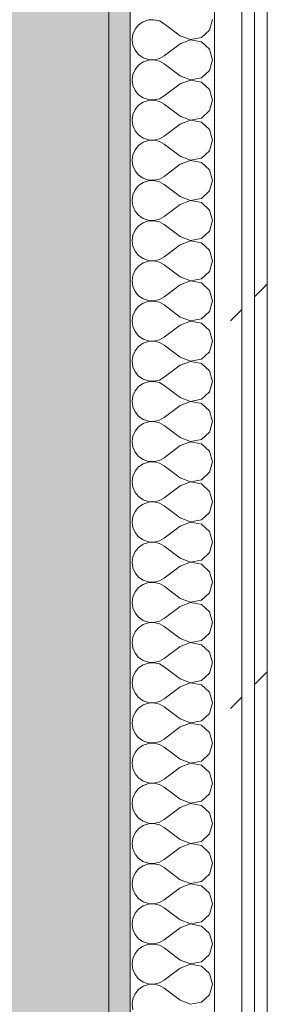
# Model space of a CAD drawing. Header units: millimetres. Extents: x -40968 to 11883, y -17757 to 4746.
# Tile 46 of 227: x -23081 to -22963, y -324 to 143. Entities that reach past the tile are written whole.
import ezdxf

# ---------------------------------------------------------------- set-up
doc = ezdxf.new("R2010")
doc.units = ezdxf.units.MM
doc.header["$MEASUREMENT"] = 0
doc.linetypes.add('Wipeout_Contour', pattern=[1000, 0, -1000])
doc.layers.add('12_FAÇ_Façana', color=7, linetype='Continuous')
doc.layers.add('Nuevo_08_E_Envans secs', color=7, linetype='Continuous')
for name, color, linetype, lineweight, true_color in [('12_FAÇ_Façana_Pluma_Nº__102', 7, 'Continuous', 5, 0xcccccc), ('12_FAÇ_Façana_Pluma_Nº__176', 7, 'Continuous', 15, 0x93a0c6), ('Nuevo_08_E_Envans secs_Pluma_Nº__102', 7, 'Continuous', 5, 0xcccccc), ('Nuevo_08_E_Envans secs_Pluma_Nº__171', 171, 'Continuous', 13, 0xaaaaff), ('Nuevo_08_E_Envans secs_Pluma_Nº__177', 7, 'Continuous', 15, 0xf7e046)]:
    doc.layers.add(name, color=color, linetype=linetype, lineweight=lineweight, true_color=true_color)
doc.layers.add('12_FAÇ_Façana_Pluma_Nº__7', color=7, linetype='Continuous', lineweight=5)
doc.layers.add('Nuevo_08_E_Envans secs_Pluma_Nº__1', color=7, linetype='Continuous', lineweight=5)
pattern_1 = [(45, (0, 0), (-183.8478, 183.8478), [195, -65]), (45, (7e-14, 183.85), (-183.8478, 183.8478), [195, -65])]

# ---------------------------------------------------------------- blocks, each defined once
blk = doc.blocks.new('Muro_60_1', base_point=(-23028.42, -1193.98))
at = {"layer": '12_FAÇ_Façana_Pluma_Nº__102', "linetype": 'Continuous', "lineweight": 0, "true_color": 0xe5e5e5}
blk.add_hatch(color=254, dxfattribs=at).paths.add_polyline_path([(-23108.42, 2009.55), (-23108.42, -1193.98), (-23038.42, -1193.98), (-23038.42, 2009.55)])
at = {"layer": '12_FAÇ_Façana_Pluma_Nº__176', "linetype": 'Continuous', "lineweight": 0, "true_color": 0x495063}
blk.add_hatch(color=251, dxfattribs=at).paths.add_polyline_path([(-23036.6, 2099.55), (-23038.42, 2097.33), (-23038.42, -1153.98), (-23028.42, -1153.98), (-23028.42, 2099.55)])
at = {"layer": '12_FAÇ_Façana_Pluma_Nº__7', "color": 7, "linetype": 'Continuous', "lineweight": 5}
blk.add_line((-23038.42, -1153.98), (-23038.42, 2009.55), dxfattribs=at)
at = {"layer": '12_FAÇ_Façana_Pluma_Nº__7', "color": 7, "linetype": 'Continuous', "lineweight": 5, "flags": 128}
blk.add_lwpolyline([(-23028.42, -1153.98), (-23028.42, 2109.55)], dxfattribs=at)
blk = doc.blocks.new('*X227')
at = {"layer": 'Nuevo_08_E_Envans secs_Pluma_Nº__102', "color": 254, "linetype": 'Continuous', "lineweight": 5, "true_color": 0xcccccc}
for p, q in [((-23024.37, 140.36), (-23026.04, 138.34)), ((-23022.2, 141.85), (-23024.37, 140.36)), ((-23019.71, 142.69), (-23022.2, 141.85)), ((-23017.09, 142.82), (-23019.71, 142.69)), ((-23014.53, 142.22), (-23017.09, 142.82)), ((-23012.23, 140.95), (-23014.53, 142.22)), ((-23004.61, 135.24), (-23012.23, 140.95)), ((-22990.79, 137.85), (-22989.37, 142.86)), ((-23027.1, 135.94), (-23027.47, 133.33)), ((-23026.04, 138.34), (-23027.1, 135.94)), ((-22994.63, 134.34), (-22990.79, 137.85)), ((-23027.47, 133.33), (-23027.1, 130.73)), ((-23027.1, 130.73), (-23026.04, 128.33)), ((-23004.61, 131.43), (-23012.23, 125.71)), ((-23004.61, 135.24), (-22999.75, 133.37)), ((-22999.75, 133.29), (-23004.61, 131.43)), ((-22999.75, 133.37), (-22994.63, 134.34)), ((-22994.63, 132.33), (-22999.75, 133.29)), ((-22990.79, 128.82), (-22994.63, 132.33)), ((-23026.04, 128.33), (-23024.37, 126.3)), ((-23024.37, 126.3), (-23022.2, 124.81)), ((-22989.37, 123.81), (-22990.79, 128.82)), ((-23022.2, 122.8), (-23024.37, 121.32)), ((-23022.2, 124.81), (-23019.71, 123.98)), ((-23019.71, 123.64), (-23022.2, 122.8)), ((-23019.71, 123.98), (-23017.09, 123.85)), ((-23017.09, 123.77), (-23019.71, 123.64)), ((-23017.09, 123.85), (-23014.53, 124.44)), ((-23014.53, 123.18), (-23017.09, 123.77)), ((-23014.53, 124.44), (-23012.23, 125.71)), ((-23012.23, 121.9), (-23014.53, 123.18)), ((-23004.61, 116.19), (-23012.23, 121.9)), ((-22990.79, 118.8), (-22989.37, 123.81)), ((-23027.1, 116.89), (-23027.47, 114.29)), ((-23026.04, 119.29), (-23027.1, 116.89)), ((-23024.37, 121.32), (-23026.04, 119.29)), ((-22994.63, 115.29), (-22990.79, 118.8)), ((-23027.47, 114.29), (-23027.1, 111.68)), ((-23004.61, 112.38), (-23012.23, 106.67)), ((-23004.61, 116.19), (-22999.75, 114.32)), ((-22999.75, 114.25), (-23004.61, 112.38)), ((-22999.75, 114.32), (-22994.63, 115.29)), ((-22994.63, 113.28), (-22999.75, 114.25)), ((-22990.79, 109.77), (-22994.63, 113.28)), ((-23027.1, 111.68), (-23026.04, 109.28)), ((-23026.04, 109.28), (-23024.37, 107.26)), ((-22989.37, 104.76), (-22990.79, 109.77)), ((-23024.37, 107.26), (-23022.2, 105.77)), ((-23022.2, 103.76), (-23024.37, 102.27)), ((-23022.2, 105.77), (-23019.71, 104.93)), ((-23019.71, 104.6), (-23022.2, 103.76)), ((-23019.71, 104.93), (-23017.09, 104.8)), ((-23017.09, 104.72), (-23019.71, 104.6)), ((-23017.09, 104.8), (-23014.53, 105.4)), ((-23014.53, 104.13), (-23017.09, 104.72)), ((-23014.53, 105.4), (-23012.23, 106.67)), ((-23012.23, 102.86), (-23014.53, 104.13)), ((-23004.61, 97.14), (-23012.23, 102.86)), ((-22990.79, 99.75), (-22989.37, 104.76)), ((-23026.04, 100.25), (-23027.1, 97.84)), ((-23024.37, 102.27), (-23026.04, 100.25)), ((-22994.63, 96.24), (-22990.79, 99.75)), ((-23027.1, 97.84), (-23027.47, 95.24)), ((-23027.47, 95.24), (-23027.1, 92.64)), ((-23004.61, 93.33), (-23012.23, 87.62)), ((-23004.61, 97.14), (-22999.75, 95.28)), ((-22999.75, 95.2), (-23004.61, 93.33)), ((-22999.75, 95.28), (-22994.63, 96.24)), ((-22994.63, 94.23), (-22999.75, 95.2)), ((-22990.79, 90.72), (-22994.63, 94.23)), ((-23027.1, 92.64), (-23026.04, 90.23)), ((-23026.04, 90.23), (-23024.37, 88.21)), ((-22989.37, 85.71), (-22990.79, 90.72)), ((-23024.37, 88.21), (-23022.2, 86.72)), ((-23022.2, 84.71), (-23024.37, 83.22)), ((-23022.2, 86.72), (-23019.71, 85.88)), ((-23019.71, 85.55), (-23022.2, 84.71)), ((-23019.71, 85.88), (-23017.09, 85.75)), ((-23017.09, 85.68), (-23019.71, 85.55)), ((-23017.09, 85.75), (-23014.53, 86.35)), ((-23014.53, 85.08), (-23017.09, 85.68)), ((-23014.53, 86.35), (-23012.23, 87.62)), ((-23012.23, 83.81), (-23014.53, 85.08)), ((-22990.79, 80.71), (-22989.37, 85.71)), ((-23026.04, 81.2), (-23027.1, 78.79)), ((-23024.37, 83.22), (-23026.04, 81.2)), ((-23004.61, 78.1), (-23012.23, 83.81)), ((-22994.63, 77.2), (-22990.79, 80.71)), ((-23027.1, 78.79), (-23027.47, 76.19)), ((-23027.47, 76.19), (-23027.1, 73.59)), ((-23004.61, 78.1), (-22999.75, 76.23)), ((-22999.75, 76.15), (-23004.61, 74.29)), ((-22999.75, 76.23), (-22994.63, 77.2)), ((-22994.63, 75.19), (-22999.75, 76.15)), ((-22990.79, 71.67), (-22994.63, 75.19)), ((-23027.1, 73.59), (-23026.04, 71.18)), ((-23026.04, 71.18), (-23024.37, 69.16)), ((-23004.61, 74.29), (-23012.23, 68.57)), ((-22989.37, 66.67), (-22990.79, 71.67)), ((-23024.37, 69.16), (-23022.2, 67.67)), ((-23022.2, 65.66), (-23024.37, 64.17)), ((-23022.2, 67.67), (-23019.71, 66.83)), ((-23019.71, 66.5), (-23022.2, 65.66)), ((-23019.71, 66.83), (-23017.09, 66.71)), ((-23017.09, 66.63), (-23019.71, 66.5)), ((-23017.09, 66.71), (-23014.53, 67.3)), ((-23014.53, 66.03), (-23017.09, 66.63)), ((-23014.53, 67.3), (-23012.23, 68.57)), ((-23012.23, 64.76), (-23014.53, 66.03)), ((-22990.79, 61.66), (-22989.37, 66.67)), ((-23026.04, 62.15), (-23027.1, 59.75)), ((-23024.37, 64.17), (-23026.04, 62.15)), ((-23004.61, 59.05), (-23012.23, 64.76)), ((-22994.63, 58.15), (-22990.79, 61.66)), ((-23027.1, 59.75), (-23027.47, 57.14)), ((-23027.47, 57.14), (-23027.1, 54.54)), ((-23004.61, 59.05), (-22999.75, 57.18)), ((-22999.75, 57.1), (-23004.61, 55.24)), ((-22999.75, 57.18), (-22994.63, 58.15)), ((-22994.63, 56.14), (-22999.75, 57.1)), ((-22990.79, 52.63), (-22994.63, 56.14)), ((-23027.1, 54.54), (-23026.04, 52.14)), ((-23026.04, 52.14), (-23024.37, 50.11)), ((-23004.61, 55.24), (-23012.23, 49.52)), ((-22989.37, 47.62), (-22990.79, 52.63)), ((-23024.37, 50.11), (-23022.2, 48.62)), ((-23022.2, 48.62), (-23019.71, 47.78)), ((-23019.71, 47.45), (-23022.2, 46.61)), ((-23019.71, 47.78), (-23017.09, 47.66)), ((-23017.09, 47.58), (-23019.71, 47.45)), ((-23017.09, 47.66), (-23014.53, 48.25)), ((-23014.53, 46.99), (-23017.09, 47.58)), ((-23014.53, 48.25), (-23012.23, 49.52)), ((-23012.23, 45.71), (-23014.53, 46.99)), ((-22990.79, 42.61), (-22989.37, 47.62)), ((-23026.04, 43.1), (-23027.1, 40.7)), ((-23024.37, 45.13), (-23026.04, 43.1)), ((-23022.2, 46.61), (-23024.37, 45.13)), ((-23004.61, 40), (-23012.23, 45.71)), ((-22994.63, 39.1), (-22990.79, 42.61)), ((-23027.1, 40.7), (-23027.47, 38.1)), ((-23027.47, 38.1), (-23027.1, 35.49)), ((-23004.61, 40), (-22999.75, 38.13)), ((-22999.75, 38.06), (-23004.61, 36.19)), ((-22999.75, 38.13), (-22994.63, 39.1)), ((-22994.63, 37.09), (-22999.75, 38.06)), ((-23027.1, 35.49), (-23026.04, 33.09)), ((-23026.04, 33.09), (-23024.37, 31.06)), ((-23004.61, 36.19), (-23012.23, 30.48)), ((-22990.79, 33.58), (-22994.63, 37.09)), ((-22989.37, 28.57), (-22990.79, 33.58)), ((-23024.37, 31.06), (-23022.2, 29.58)), ((-23022.2, 29.58), (-23019.71, 28.74)), ((-23019.71, 28.41), (-23022.2, 27.57)), ((-23019.71, 28.74), (-23017.09, 28.61)), ((-23017.09, 28.53), (-23019.71, 28.41)), ((-23017.09, 28.61), (-23014.53, 29.2)), ((-23014.53, 27.94), (-23017.09, 28.53)), ((-23014.53, 29.2), (-23012.23, 30.48)), ((-22990.79, 23.56), (-22989.37, 28.57)), ((-23026.04, 24.05), (-23027.1, 21.65)), ((-23024.37, 26.08), (-23026.04, 24.05)), ((-23022.2, 27.57), (-23024.37, 26.08)), ((-23012.23, 26.67), (-23014.53, 27.94)), ((-23004.61, 20.95), (-23012.23, 26.67)), ((-22994.63, 20.05), (-22990.79, 23.56)), ((-23027.1, 21.65), (-23027.47, 19.05)), ((-23027.47, 19.05), (-23027.1, 16.45)), ((-23004.61, 20.95), (-22999.75, 19.09)), ((-22999.75, 19.01), (-23004.61, 17.14)), ((-22999.75, 19.09), (-22994.63, 20.05)), ((-22994.63, 18.04), (-22999.75, 19.01)), ((-23027.1, 16.45), (-23026.04, 14.04)), ((-23026.04, 14.04), (-23024.37, 12.02)), ((-23004.61, 17.14), (-23012.23, 11.43)), ((-22990.79, 14.53), (-22994.63, 18.04)), ((-22989.37, 9.52), (-22990.79, 14.53)), ((-23024.37, 12.02), (-23022.2, 10.53)), ((-23022.2, 10.53), (-23019.71, 9.69)), ((-23019.71, 9.36), (-23022.2, 8.52)), ((-23019.71, 9.69), (-23017.09, 9.56)), ((-23017.09, 9.49), (-23019.71, 9.36)), ((-23017.09, 9.56), (-23014.53, 10.16)), ((-23014.53, 8.89), (-23017.09, 9.49)), ((-23014.53, 10.16), (-23012.23, 11.43)), ((-22990.79, 4.52), (-22989.37, 9.52)), ((-23026.04, 5.01), (-23027.1, 2.6)), ((-23024.37, 7.03), (-23026.04, 5.01)), ((-23022.2, 8.52), (-23024.37, 7.03)), ((-23012.23, 7.62), (-23014.53, 8.89)), ((-23004.61, 1.9), (-23012.23, 7.62)), ((-23027.1, 2.6), (-23027.47, 0)), ((-23027.47, 0), (-23027.1, -2.6)), ((-23004.61, 1.9), (-22999.75, 0.04)), ((-22999.75, 0.04), (-22994.63, 1.01)), ((-22994.63, 1.01), (-22990.79, 4.52)), ((-23027.1, -2.6), (-23026.04, -5.01)), ((-23004.61, -1.9), (-23012.23, -7.62)), ((-22999.75, -0.04), (-23004.61, -1.9)), ((-22994.63, -1.01), (-22999.75, -0.04)), ((-22990.79, -4.52), (-22994.63, -1.01)), ((-22989.37, -9.52), (-22990.79, -4.52)), ((-23026.04, -5.01), (-23024.37, -7.03)), ((-23024.37, -7.03), (-23022.2, -8.52)), ((-23022.2, -8.52), (-23019.71, -9.36)), ((-23017.09, -9.49), (-23014.53, -8.89)), ((-23014.53, -8.89), (-23012.23, -7.62)), ((-23024.37, -12.02), (-23026.04, -14.04)), ((-23022.2, -10.53), (-23024.37, -12.02)), ((-23019.71, -9.69), (-23022.2, -10.53)), ((-23019.71, -9.36), (-23017.09, -9.49)), ((-23017.09, -9.56), (-23019.71, -9.69)), ((-23014.53, -10.16), (-23017.09, -9.56)), ((-23012.23, -11.43), (-23014.53, -10.16)), ((-23004.61, -17.14), (-23012.23, -11.43)), ((-22990.79, -14.53), (-22989.37, -9.52)), ((-23027.1, -16.45), (-23027.47, -19.05)), ((-23026.04, -14.04), (-23027.1, -16.45)), ((-23004.61, -17.14), (-22999.75, -19.01)), ((-22999.75, -19.01), (-22994.63, -18.04)), ((-22994.63, -18.04), (-22990.79, -14.53)), ((-23027.47, -19.05), (-23027.1, -21.65)), ((-23027.1, -21.65), (-23026.04, -24.05)), ((-23004.61, -20.95), (-23012.23, -26.67)), ((-22999.75, -19.09), (-23004.61, -20.95)), ((-22994.63, -20.05), (-22999.75, -19.09)), ((-22990.79, -23.56), (-22994.63, -20.05)), ((-23026.04, -24.05), (-23024.37, -26.08)), ((-23024.37, -26.08), (-23022.2, -27.57)), ((-23022.2, -27.57), (-23019.71, -28.41)), ((-23017.09, -28.53), (-23014.53, -27.94)), ((-23014.53, -27.94), (-23012.23, -26.67)), ((-22989.37, -28.57), (-22990.79, -23.56)), ((-23024.37, -31.06), (-23026.04, -33.09)), ((-23022.2, -29.58), (-23024.37, -31.06)), ((-23019.71, -28.74), (-23022.2, -29.58)), ((-23019.71, -28.41), (-23017.09, -28.53)), ((-23017.09, -28.61), (-23019.71, -28.74)), ((-23014.53, -29.2), (-23017.09, -28.61)), ((-23012.23, -30.48), (-23014.53, -29.2)), ((-23004.61, -36.19), (-23012.23, -30.48)), ((-22990.79, -33.58), (-22989.37, -28.57)), ((-23027.1, -35.49), (-23027.47, -38.1)), ((-23026.04, -33.09), (-23027.1, -35.49)), ((-23004.61, -36.19), (-22999.75, -38.06)), ((-22999.75, -38.06), (-22994.63, -37.09)), ((-22994.63, -37.09), (-22990.79, -33.58)), ((-23027.47, -38.1), (-23027.1, -40.7)), ((-23027.1, -40.7), (-23026.04, -43.1)), ((-23004.61, -40), (-23012.23, -45.71)), ((-22999.75, -38.13), (-23004.61, -40)), ((-22994.63, -39.1), (-22999.75, -38.13)), ((-22990.79, -42.61), (-22994.63, -39.1)), ((-23026.04, -43.1), (-23024.37, -45.13)), ((-23024.37, -45.13), (-23022.2, -46.61)), ((-23022.2, -46.61), (-23019.71, -47.45)), ((-23014.53, -46.99), (-23012.23, -45.71)), ((-22989.37, -47.62), (-22990.79, -42.61)), ((-23024.37, -50.11), (-23026.04, -52.14)), ((-23022.2, -48.62), (-23024.37, -50.11)), ((-23019.71, -47.78), (-23022.2, -48.62)), ((-23019.71, -47.45), (-23017.09, -47.58)), ((-23017.09, -47.66), (-23019.71, -47.78)), ((-23017.09, -47.58), (-23014.53, -46.99)), ((-23014.53, -48.25), (-23017.09, -47.66)), ((-23012.23, -49.52), (-23014.53, -48.25)), ((-23004.61, -55.24), (-23012.23, -49.52)), ((-22990.79, -52.63), (-22989.37, -47.62)), ((-23027.1, -54.54), (-23027.47, -57.14)), ((-23026.04, -52.14), (-23027.1, -54.54)), ((-23004.61, -55.24), (-22999.75, -57.1)), ((-22994.63, -56.14), (-22990.79, -52.63)), ((-23027.47, -57.14), (-23027.1, -59.75)), ((-23027.1, -59.75), (-23026.04, -62.15)), ((-23004.61, -59.05), (-23012.23, -64.76)), ((-22999.75, -57.18), (-23004.61, -59.05)), ((-22999.75, -57.1), (-22994.63, -56.14)), ((-22994.63, -58.15), (-22999.75, -57.18)), ((-22990.79, -61.66), (-22994.63, -58.15)), ((-23026.04, -62.15), (-23024.37, -64.17)), ((-23024.37, -64.17), (-23022.2, -65.66)), ((-23014.53, -66.03), (-23012.23, -64.76)), ((-22989.37, -66.67), (-22990.79, -61.66)), ((-23024.37, -69.16), (-23026.04, -71.18)), ((-23022.2, -67.67), (-23024.37, -69.16)), ((-23022.2, -65.66), (-23019.71, -66.5)), ((-23019.71, -66.83), (-23022.2, -67.67)), ((-23019.71, -66.5), (-23017.09, -66.63)), ((-23017.09, -66.71), (-23019.71, -66.83)), ((-23017.09, -66.63), (-23014.53, -66.03)), ((-23014.53, -67.3), (-23017.09, -66.71)), ((-23012.23, -68.57), (-23014.53, -67.3)), ((-23004.61, -74.29), (-23012.23, -68.57)), ((-22990.79, -71.67), (-22989.37, -66.67)), ((-23027.1, -73.59), (-23027.47, -76.19)), ((-23026.04, -71.18), (-23027.1, -73.59)), ((-23004.61, -74.29), (-22999.75, -76.15)), ((-22994.63, -75.19), (-22990.79, -71.67)), ((-23027.47, -76.19), (-23027.1, -78.79)), ((-23027.1, -78.79), (-23026.04, -81.2)), ((-23004.61, -78.1), (-23012.23, -83.81)), ((-22999.75, -76.23), (-23004.61, -78.1)), ((-22999.75, -76.15), (-22994.63, -75.19)), ((-22994.63, -77.2), (-22999.75, -76.23)), ((-22990.79, -80.71), (-22994.63, -77.2)), ((-23026.04, -81.2), (-23024.37, -83.22)), ((-23024.37, -83.22), (-23022.2, -84.71)), ((-23014.53, -85.08), (-23012.23, -83.81)), ((-22989.37, -85.71), (-22990.79, -80.71)), ((-23024.37, -88.21), (-23026.04, -90.23)), ((-23022.2, -86.72), (-23024.37, -88.21)), ((-23022.2, -84.71), (-23019.71, -85.55)), ((-23019.71, -85.88), (-23022.2, -86.72)), ((-23019.71, -85.55), (-23017.09, -85.68)), ((-23017.09, -85.75), (-23019.71, -85.88)), ((-23017.09, -85.68), (-23014.53, -85.08)), ((-23014.53, -86.35), (-23017.09, -85.75)), ((-23012.23, -87.62), (-23014.53, -86.35)), ((-23004.61, -93.33), (-23012.23, -87.62)), ((-22990.79, -90.72), (-22989.37, -85.71)), ((-23027.1, -92.64), (-23027.47, -95.24)), ((-23026.04, -90.23), (-23027.1, -92.64)), ((-23004.61, -93.33), (-22999.75, -95.2)), ((-22994.63, -94.23), (-22990.79, -90.72)), ((-23027.47, -95.24), (-23027.1, -97.84)), ((-23027.1, -97.84), (-23026.04, -100.25)), ((-23004.61, -97.14), (-23012.23, -102.86)), ((-22999.75, -95.28), (-23004.61, -97.14)), ((-22999.75, -95.2), (-22994.63, -94.23)), ((-22994.63, -96.24), (-22999.75, -95.28)), ((-22990.79, -99.75), (-22994.63, -96.24)), ((-23026.04, -100.25), (-23024.37, -102.27)), ((-23024.37, -102.27), (-23022.2, -103.76)), ((-22989.37, -104.76), (-22990.79, -99.75)), ((-23024.37, -107.26), (-23026.04, -109.28)), ((-23022.2, -105.77), (-23024.37, -107.26)), ((-23022.2, -103.76), (-23019.71, -104.6)), ((-23019.71, -104.93), (-23022.2, -105.77)), ((-23019.71, -104.6), (-23017.09, -104.72)), ((-23017.09, -104.8), (-23019.71, -104.93)), ((-23017.09, -104.72), (-23014.53, -104.13)), ((-23014.53, -105.4), (-23017.09, -104.8)), ((-23014.53, -104.13), (-23012.23, -102.86)), ((-23012.23, -106.67), (-23014.53, -105.4)), ((-23004.61, -112.38), (-23012.23, -106.67)), ((-22990.79, -109.77), (-22989.37, -104.76)), ((-23027.1, -111.68), (-23027.47, -114.29)), ((-23026.04, -109.28), (-23027.1, -111.68)), ((-22994.63, -113.28), (-22990.79, -109.77)), ((-23027.47, -114.29), (-23027.1, -116.89)), ((-23004.61, -116.19), (-23012.23, -121.9)), ((-23004.61, -112.38), (-22999.75, -114.25)), ((-22999.75, -114.32), (-23004.61, -116.19)), ((-22999.75, -114.25), (-22994.63, -113.28)), ((-22994.63, -115.29), (-22999.75, -114.32)), ((-22990.79, -118.8), (-22994.63, -115.29)), ((-23027.1, -116.89), (-23026.04, -119.29)), ((-23026.04, -119.29), (-23024.37, -121.32)), ((-23024.37, -121.32), (-23022.2, -122.8)), ((-22989.37, -123.81), (-22990.79, -118.8)), ((-23022.2, -124.81), (-23024.37, -126.3)), ((-23022.2, -122.8), (-23019.71, -123.64)), ((-23019.71, -123.98), (-23022.2, -124.81)), ((-23019.71, -123.64), (-23017.09, -123.77)), ((-23017.09, -123.85), (-23019.71, -123.98)), ((-23017.09, -123.77), (-23014.53, -123.18)), ((-23014.53, -124.44), (-23017.09, -123.85)), ((-23014.53, -123.18), (-23012.23, -121.9)), ((-23012.23, -125.71), (-23014.53, -124.44)), ((-23004.61, -131.43), (-23012.23, -125.71)), ((-22990.79, -128.82), (-22989.37, -123.81)), ((-23026.04, -128.33), (-23027.1, -130.73)), ((-23024.37, -126.3), (-23026.04, -128.33)), ((-22994.63, -132.33), (-22990.79, -128.82)), ((-23027.1, -130.73), (-23027.47, -133.33)), ((-23027.47, -133.33), (-23027.1, -135.94)), ((-23004.61, -135.24), (-23012.23, -140.95)), ((-23004.61, -131.43), (-22999.75, -133.29)), ((-22999.75, -133.37), (-23004.61, -135.24)), ((-22999.75, -133.29), (-22994.63, -132.33)), ((-22994.63, -134.34), (-22999.75, -133.37)), ((-22990.79, -137.85), (-22994.63, -134.34)), ((-23027.1, -135.94), (-23026.04, -138.34)), ((-23026.04, -138.34), (-23024.37, -140.36)), ((-22989.37, -142.86), (-22990.79, -137.85)), ((-23024.37, -140.36), (-23022.2, -141.85)), ((-23022.2, -143.86), (-23024.37, -145.35)), ((-23022.2, -141.85), (-23019.71, -142.69)), ((-23019.71, -143.02), (-23022.2, -143.86)), ((-23019.71, -142.69), (-23017.09, -142.82)), ((-23017.09, -142.9), (-23019.71, -143.02)), ((-23017.09, -142.82), (-23014.53, -142.22)), ((-23014.53, -143.49), (-23017.09, -142.9)), ((-23014.53, -142.22), (-23012.23, -140.95)), ((-23012.23, -144.76), (-23014.53, -143.49)), ((-22990.79, -147.86), (-22989.37, -142.86)), ((-23026.04, -147.37), (-23027.1, -149.78)), ((-23024.37, -145.35), (-23026.04, -147.37)), ((-23004.61, -150.48), (-23012.23, -144.76)), ((-22994.63, -151.38), (-22990.79, -147.86)), ((-23027.1, -149.78), (-23027.47, -152.38)), ((-23027.47, -152.38), (-23027.1, -154.98)), ((-23004.61, -150.48), (-22999.75, -152.34)), ((-22999.75, -152.42), (-23004.61, -154.29)), ((-22999.75, -152.34), (-22994.63, -151.38)), ((-22994.63, -153.39), (-22999.75, -152.42)), ((-22990.79, -156.9), (-22994.63, -153.39)), ((-23027.1, -154.98), (-23026.04, -157.39)), ((-23026.04, -157.39), (-23024.37, -159.41)), ((-23004.61, -154.29), (-23012.23, -160)), ((-22989.37, -161.9), (-22990.79, -156.9)), ((-23024.37, -159.41), (-23022.2, -160.9)), ((-23022.2, -162.91), (-23024.37, -164.4)), ((-23022.2, -160.9), (-23019.71, -161.74)), ((-23019.71, -162.07), (-23022.2, -162.91)), ((-23019.71, -161.74), (-23017.09, -161.87)), ((-23017.09, -161.94), (-23019.71, -162.07)), ((-23017.09, -161.87), (-23014.53, -161.27)), ((-23014.53, -162.54), (-23017.09, -161.94)), ((-23014.53, -161.27), (-23012.23, -160)), ((-23012.23, -163.81), (-23014.53, -162.54)), ((-22990.79, -166.91), (-22989.37, -161.9)), ((-23026.04, -166.42), (-23027.1, -168.83)), ((-23024.37, -164.4), (-23026.04, -166.42)), ((-23004.61, -169.52), (-23012.23, -163.81)), ((-22994.63, -170.42), (-22990.79, -166.91)), ((-23027.1, -168.83), (-23027.47, -171.43)), ((-23027.47, -171.43), (-23027.1, -174.03)), ((-23004.61, -169.52), (-22999.75, -171.39)), ((-22999.75, -171.47), (-23004.61, -173.33)), ((-22999.75, -171.39), (-22994.63, -170.42)), ((-22994.63, -172.43), (-22999.75, -171.47)), ((-22990.79, -175.95), (-22994.63, -172.43)), ((-23027.1, -174.03), (-23026.04, -176.44)), ((-23026.04, -176.44), (-23024.37, -178.46)), ((-23004.61, -173.33), (-23012.23, -179.05)), ((-22989.37, -180.95), (-22990.79, -175.95)), ((-23024.37, -178.46), (-23022.2, -179.95)), ((-23022.2, -181.96), (-23024.37, -183.45)), ((-23022.2, -179.95), (-23019.71, -180.79)), ((-23019.71, -181.12), (-23022.2, -181.96)), ((-23019.71, -180.79), (-23017.09, -180.91)), ((-23017.09, -180.99), (-23019.71, -181.12)), ((-23017.09, -180.91), (-23014.53, -180.32)), ((-23014.53, -181.59), (-23017.09, -180.99)), ((-23014.53, -180.32), (-23012.23, -179.05)), ((-23012.23, -182.86), (-23014.53, -181.59)), ((-22990.79, -185.96), (-22989.37, -180.95)), ((-23026.04, -185.47), (-23027.1, -187.87)), ((-23024.37, -183.45), (-23026.04, -185.47)), ((-23004.61, -188.57), (-23012.23, -182.86)), ((-22994.63, -189.47), (-22990.79, -185.96)), ((-23027.1, -187.87), (-23027.47, -190.48)), ((-23027.47, -190.48), (-23027.1, -193.08)), ((-23004.61, -188.57), (-22999.75, -190.44)), ((-22999.75, -190.51), (-23004.61, -192.38)), ((-22999.75, -190.44), (-22994.63, -189.47)), ((-22994.63, -191.48), (-22999.75, -190.51)), ((-23027.1, -193.08), (-23026.04, -195.48)), ((-23026.04, -195.48), (-23024.37, -197.51)), ((-23004.61, -192.38), (-23012.23, -198.1)), ((-22990.79, -194.99), (-22994.63, -191.48)), ((-22989.37, -200), (-22990.79, -194.99)), ((-23024.37, -197.51), (-23022.2, -198.99)), ((-23022.2, -198.99), (-23019.71, -199.83)), ((-23019.71, -200.17), (-23022.2, -201.01)), ((-23019.71, -199.83), (-23017.09, -199.96)), ((-23017.09, -200.04), (-23019.71, -200.17)), ((-23017.09, -199.96), (-23014.53, -199.37)), ((-23014.53, -200.63), (-23017.09, -200.04)), ((-23014.53, -199.37), (-23012.23, -198.1)), ((-23012.23, -201.9), (-23014.53, -200.63)), ((-22990.79, -205.01), (-22989.37, -200)), ((-23026.04, -204.52), (-23027.1, -206.92)), ((-23024.37, -202.49), (-23026.04, -204.52)), ((-23022.2, -201.01), (-23024.37, -202.49)), ((-23004.61, -207.62), (-23012.23, -201.9)), ((-22994.63, -208.52), (-22990.79, -205.01)), ((-23027.1, -206.92), (-23027.47, -209.52)), ((-23027.47, -209.52), (-23027.1, -212.13)), ((-23004.61, -207.62), (-22999.75, -209.49)), ((-22999.75, -209.56), (-23004.61, -211.43)), ((-22999.75, -209.49), (-22994.63, -208.52)), ((-22994.63, -210.53), (-22999.75, -209.56)), ((-23027.1, -212.13), (-23026.04, -214.53)), ((-23026.04, -214.53), (-23024.37, -216.55)), ((-23004.61, -211.43), (-23012.23, -217.14)), ((-22990.79, -214.04), (-22994.63, -210.53)), ((-22989.37, -219.05), (-22990.79, -214.04)), ((-23024.37, -216.55), (-23022.2, -218.04)), ((-23022.2, -218.04), (-23019.71, -218.88)), ((-23019.71, -219.21), (-23022.2, -220.05)), ((-23019.71, -218.88), (-23017.09, -219.01)), ((-23017.09, -219.09), (-23019.71, -219.21)), ((-23017.09, -219.01), (-23014.53, -218.41)), ((-23014.53, -219.68), (-23017.09, -219.09)), ((-23014.53, -218.41), (-23012.23, -217.14)), ((-22990.79, -224.05), (-22989.37, -219.05)), ((-23026.04, -223.56), (-23027.1, -225.97)), ((-23024.37, -221.54), (-23026.04, -223.56)), ((-23022.2, -220.05), (-23024.37, -221.54)), ((-23012.23, -220.95), (-23014.53, -219.68)), ((-23004.61, -226.67), (-23012.23, -220.95)), ((-23027.1, -225.97), (-23027.47, -228.57)), ((-23027.47, -228.57), (-23027.1, -231.17)), ((-23004.61, -226.67), (-22999.75, -228.53)), ((-22999.75, -228.61), (-23004.61, -230.48)), ((-22999.75, -228.53), (-22994.63, -227.57)), ((-22994.63, -229.58), (-22999.75, -228.61)), ((-22994.63, -227.57), (-22990.79, -224.05)), ((-23027.1, -231.17), (-23026.04, -233.58)), ((-23004.61, -230.48), (-23012.23, -236.19)), ((-22990.79, -233.09), (-22994.63, -229.58)), ((-22989.37, -238.1), (-22990.79, -233.09)), ((-23026.04, -233.58), (-23024.37, -235.6)), ((-23024.37, -235.6), (-23022.2, -237.09)), ((-23022.2, -237.09), (-23019.71, -237.93)), ((-23019.71, -237.93), (-23017.09, -238.06)), ((-23017.09, -238.06), (-23014.53, -237.46)), ((-23014.53, -237.46), (-23012.23, -236.19)), ((-23026.04, -242.61), (-23027.1, -245.02)), ((-23024.37, -240.59), (-23026.04, -242.61)), ((-23022.2, -239.1), (-23024.37, -240.59)), ((-23019.71, -238.26), (-23022.2, -239.1)), ((-23017.09, -238.13), (-23019.71, -238.26)), ((-23014.53, -238.73), (-23017.09, -238.13)), ((-23012.23, -240), (-23014.53, -238.73)), ((-23004.61, -245.71), (-23012.23, -240)), ((-22990.79, -243.1), (-22989.37, -238.1)), ((-23027.1, -245.02), (-23027.47, -247.62)), ((-23004.61, -245.71), (-22999.75, -247.58)), ((-22999.75, -247.58), (-22994.63, -246.61)), ((-22994.63, -246.61), (-22990.79, -243.1)), ((-23027.47, -247.62), (-23027.1, -250.22)), ((-23027.1, -250.22), (-23026.04, -252.63)), ((-23004.61, -249.52), (-23012.23, -255.24)), ((-22999.75, -247.66), (-23004.61, -249.52)), ((-22994.63, -248.62), (-22999.75, -247.66)), ((-22990.79, -252.14), (-22994.63, -248.62)), ((-23026.04, -252.63), (-23024.37, -254.65)), ((-23024.37, -254.65), (-23022.2, -256.14)), ((-23022.2, -256.14), (-23019.71, -256.98)), ((-23017.09, -257.1), (-23014.53, -256.51)), ((-23014.53, -256.51), (-23012.23, -255.24)), ((-22989.37, -257.14), (-22990.79, -252.14)), ((-23024.37, -259.64), (-23026.04, -261.66)), ((-23022.2, -258.15), (-23024.37, -259.64)), ((-23019.71, -257.31), (-23022.2, -258.15)), ((-23019.71, -256.98), (-23017.09, -257.1)), ((-23017.09, -257.18), (-23019.71, -257.31)), ((-23014.53, -257.78), (-23017.09, -257.18)), ((-23012.23, -259.05), (-23014.53, -257.78)), ((-23004.61, -264.76), (-23012.23, -259.05)), ((-22990.79, -262.15), (-22989.37, -257.14)), ((-23027.1, -264.06), (-23027.47, -266.67)), ((-23026.04, -261.66), (-23027.1, -264.06)), ((-23004.61, -264.76), (-22999.75, -266.63)), ((-22999.75, -266.63), (-22994.63, -265.66)), ((-22994.63, -265.66), (-22990.79, -262.15)), ((-23027.47, -266.67), (-23027.1, -269.27)), ((-23027.1, -269.27), (-23026.04, -271.67)), ((-23004.61, -268.57), (-23012.23, -274.29)), ((-22999.75, -266.71), (-23004.61, -268.57)), ((-22994.63, -267.67), (-22999.75, -266.71)), ((-22990.79, -271.18), (-22994.63, -267.67)), ((-23026.04, -271.67), (-23024.37, -273.7)), ((-23024.37, -273.7), (-23022.2, -275.19)), ((-23022.2, -275.19), (-23019.71, -276.02)), ((-23014.53, -275.56), (-23012.23, -274.29)), ((-22989.37, -276.19), (-22990.79, -271.18)), ((-23024.37, -278.68), (-23026.04, -280.71)), ((-23022.2, -277.2), (-23024.37, -278.68)), ((-23019.71, -276.36), (-23022.2, -277.2)), ((-23019.71, -276.02), (-23017.09, -276.15)), ((-23017.09, -276.23), (-23019.71, -276.36)), ((-23017.09, -276.15), (-23014.53, -275.56)), ((-23014.53, -276.82), (-23017.09, -276.23)), ((-23012.23, -278.1), (-23014.53, -276.82)), ((-23004.61, -283.81), (-23012.23, -278.1)), ((-22990.79, -281.2), (-22989.37, -276.19)), ((-23027.1, -283.11), (-23027.47, -285.71)), ((-23026.04, -280.71), (-23027.1, -283.11)), ((-23004.61, -283.81), (-22999.75, -285.68)), ((-22994.63, -284.71), (-22990.79, -281.2)), ((-23027.47, -285.71), (-23027.1, -288.32)), ((-23027.1, -288.32), (-23026.04, -290.72)), ((-23004.61, -287.62), (-23012.23, -293.33)), ((-22999.75, -285.75), (-23004.61, -287.62)), ((-22999.75, -285.68), (-22994.63, -284.71)), ((-22994.63, -286.72), (-22999.75, -285.75)), ((-22990.79, -290.23), (-22994.63, -286.72)), ((-23026.04, -290.72), (-23024.37, -292.74)), ((-23024.37, -292.74), (-23022.2, -294.23)), ((-23014.53, -294.6), (-23012.23, -293.33)), ((-22989.37, -295.24), (-22990.79, -290.23)), ((-23024.37, -297.73), (-23026.04, -299.75)), ((-23022.2, -296.24), (-23024.37, -297.73)), ((-23022.2, -294.23), (-23019.71, -295.07)), ((-23019.71, -295.4), (-23022.2, -296.24)), ((-23019.71, -295.07), (-23017.09, -295.2)), ((-23017.09, -295.28), (-23019.71, -295.4)), ((-23017.09, -295.2), (-23014.53, -294.6)), ((-23014.53, -295.87), (-23017.09, -295.28)), ((-23012.23, -297.14), (-23014.53, -295.87)), ((-23004.61, -302.86), (-23012.23, -297.14)), ((-22990.79, -300.25), (-22989.37, -295.24)), ((-23027.1, -302.16), (-23027.47, -304.76)), ((-23026.04, -299.75), (-23027.1, -302.16)), ((-23004.61, -302.86), (-22999.75, -304.72)), ((-22994.63, -303.76), (-22990.79, -300.25)), ((-23027.47, -304.76), (-23027.1, -307.36)), ((-23027.1, -307.36), (-23026.04, -309.77)), ((-23004.61, -306.67), (-23012.23, -312.38)), ((-22999.75, -304.8), (-23004.61, -306.67)), ((-22999.75, -304.72), (-22994.63, -303.76)), ((-22994.63, -305.77), (-22999.75, -304.8)), ((-22990.79, -309.28), (-22994.63, -305.77)), ((-23026.04, -309.77), (-23024.37, -311.79)), ((-23024.37, -311.79), (-23022.2, -313.28)), ((-23014.53, -313.65), (-23012.23, -312.38)), ((-22989.37, -314.29), (-22990.79, -309.28)), ((-23024.37, -316.78), (-23026.04, -318.8)), ((-23022.2, -315.29), (-23024.37, -316.78)), ((-23022.2, -313.28), (-23019.71, -314.12)), ((-23019.71, -314.45), (-23022.2, -315.29)), ((-23019.71, -314.12), (-23017.09, -314.25)), ((-23017.09, -314.32), (-23019.71, -314.45)), ((-23017.09, -314.25), (-23014.53, -313.65)), ((-23014.53, -314.92), (-23017.09, -314.32)), ((-23012.23, -316.19), (-23014.53, -314.92)), ((-23004.61, -321.9), (-23012.23, -316.19)), ((-22990.79, -319.29), (-22989.37, -314.29)), ((-23027.1, -321.21), (-23027.47, -323.81)), ((-23026.04, -318.8), (-23027.1, -321.21)), ((-23004.61, -321.9), (-22999.75, -323.77)), ((-22994.63, -322.8), (-22990.79, -319.29)), ((-23027.47, -323.81), (-23027.1, -326.41)), ((-22999.75, -323.77), (-22994.63, -322.8))]:
    blk.add_line(p, q, dxfattribs=at)
blk = doc.blocks.new('Muro_89_1', base_point=(-23028.42, -1193.98))
at = {"layer": 'Nuevo_08_E_Envans secs_Pluma_Nº__1', "color": 7, "linetype": 'Continuous', "lineweight": 5, "flags": 128}
blk.add_lwpolyline([(-23028.42, 1963.55), (-23028.42, -1128.98)], dxfattribs=at)
at = {"color": 254, "linetype": 'Wipeout_Contour', "lineweight": 0, "ltscale": 92150.5604}
blk.add_wipeout([(-22975.42, -1128.98), (-22975.42, 1963.55), (-22988.42, 1963.55), (-22988.42, -1128.98)], dxfattribs=at).dxf.layer = 'Nuevo_08_E_Envans secs'
at = {"color": 254, "linetype": 'Wipeout_Contour', "lineweight": 0, "ltscale": 92088.710354}
blk.add_wipeout([(-22963.42, -1128.98), (-22963.42, 1963.55), (-22969.42, 1963.55), (-22969.42, -1128.98)], dxfattribs=at).dxf.layer = 'Nuevo_08_E_Envans secs'
at = {"layer": 'Nuevo_08_E_Envans secs_Pluma_Nº__171', "linetype": 'Continuous', "lineweight": 13, "true_color": 0xaaaaff}
h = blk.add_hatch(dxfattribs=at)
h.set_pattern_fill('Panellat_HPL_0001', color=161, style=0, pattern_type=2)
h.set_pattern_definition(pattern_1)
h.paths.add_polyline_path([(-22963.42, -1128.98), (-22963.42, 1963.55), (-22969.42, 1963.55), (-22969.42, -1128.98)])
at = {"layer": 'Nuevo_08_E_Envans secs_Pluma_Nº__177', "linetype": 'Continuous', "lineweight": 15, "true_color": 0xf7e046}
h = blk.add_hatch(dxfattribs=at)
h.set_pattern_fill('Panellat_HPL_0001', color=53, style=0, pattern_type=2)
h.set_pattern_definition(pattern_1)
h.paths.add_polyline_path([(-22975.42, -1128.98), (-22975.42, 1963.55), (-22988.42, 1963.55), (-22988.42, -1128.98)])
at = {"layer": 'Nuevo_08_E_Envans secs_Pluma_Nº__1', "color": 7, "linetype": 'Continuous', "lineweight": 5}
for p, q in [((-22988.42, -1128.98), (-22988.42, 1963.55)), ((-22975.42, -1128.98), (-22975.42, 1963.55)), ((-22969.42, -1128.98), (-22969.42, 1963.55))]:
    blk.add_line(p, q, dxfattribs=at)
at = {"layer": 'Nuevo_08_E_Envans secs_Pluma_Nº__1', "color": 7, "linetype": 'Continuous', "lineweight": 5, "flags": 128}
blk.add_lwpolyline([(-22963.42, -1128.98), (-22963.42, 1963.55)], dxfattribs=at)
at = {"layer": 'Nuevo_08_E_Envans secs', "color": 7, "lineweight": 20}
blk.add_blockref('*X227', (0, 0), dxfattribs=at)

msp = doc.modelspace()

# ---------------------------------------------------------------- block references
at = {"layer": '12_FAÇ_Façana', "color": 7, "lineweight": 20}
msp.add_blockref('Muro_60_1', (-23028.418, -1193.976), dxfattribs=at)

# ---------------------------------------------------------------- next in the draw order: block references
at = {"layer": 'Nuevo_08_E_Envans secs', "color": 7, "lineweight": 20}
msp.add_blockref('Muro_89_1', (-23028.418, -1193.976), dxfattribs=at)

doc.saveas('drawing.dxf')
